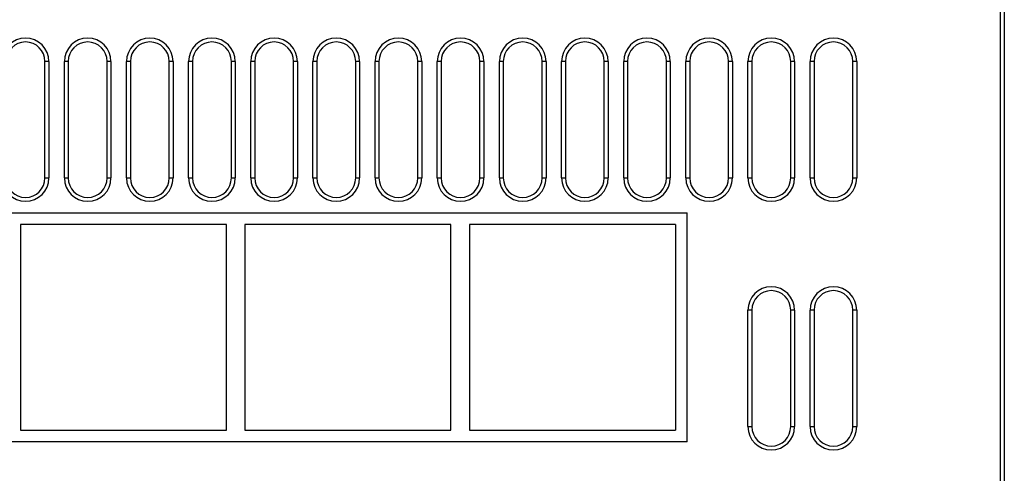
# Model space of a CAD drawing. Header units: millimetres. Extents: x 1 to 1591, y -395 to 1220.
# Tile 59 of 81: x 632 to 759, y 1070 to 1128. Entities that reach past the tile are written whole.
import ezdxf

# ---------------------------------------------------------------- set-up
doc = ezdxf.new("R2010")
doc.units = ezdxf.units.MM
doc.header["$LTSCALE"] = 65.395
doc.layers.add('VFC5610_90KW_BOTTOM_5_AM_0', color=7, linetype='CONTINUOUS')

msp = doc.modelspace()

# ---------------------------------------------------------------- linework, layer by layer
at = {"layer": 'VFC5610_90KW_BOTTOM_5_AM_0', "color": 7}
for p, q in [((758.21, 1016.03), (758.21, 1182.03)), ((758.71, 1016.03), (758.71, 1181.53)), ((635.21, 1108.03), (635.21, 1123.03)), ((635.71, 1123.03), (635.21, 1123.03)), ((635.71, 1123.03), (635.71, 1108.03)), ((637.71, 1108.03), (637.71, 1123.03)), ((638.21, 1123.03), (637.71, 1123.03)), ((638.21, 1123.03), (638.21, 1108.03)), ((643.21, 1108.03), (643.21, 1123.03)), ((643.71, 1123.03), (643.21, 1123.03)), ((643.71, 1123.03), (643.71, 1108.03)), ((645.71, 1108.03), (645.71, 1123.03)), ((646.21, 1123.03), (645.71, 1123.03)), ((646.21, 1123.03), (646.21, 1108.03)), ((651.21, 1108.03), (651.21, 1123.03)), ((651.71, 1123.03), (651.21, 1123.03)), ((651.71, 1123.03), (651.71, 1108.03)), ((653.71, 1108.03), (653.71, 1123.03)), ((654.21, 1123.03), (653.71, 1123.03)), ((654.21, 1123.03), (654.21, 1108.03)), ((659.21, 1108.03), (659.21, 1123.03)), ((659.71, 1123.03), (659.21, 1123.03)), ((659.71, 1123.03), (659.71, 1108.03)), ((661.71, 1108.03), (661.71, 1123.03)), ((662.21, 1123.03), (661.71, 1123.03)), ((662.21, 1123.03), (662.21, 1108.03)), ((667.21, 1108.03), (667.21, 1123.03)), ((667.71, 1123.03), (667.21, 1123.03)), ((667.71, 1123.03), (667.71, 1108.03)), ((669.71, 1108.03), (669.71, 1123.03)), ((670.21, 1123.03), (669.71, 1123.03)), ((670.21, 1123.03), (670.21, 1108.03)), ((675.21, 1108.03), (675.21, 1123.03)), ((675.71, 1123.03), (675.21, 1123.03)), ((675.71, 1123.03), (675.71, 1108.03)), ((678.21, 1123.03), (677.71, 1123.03)), ((677.71, 1108.03), (677.71, 1123.03)), ((678.21, 1123.03), (678.21, 1108.03)), ((683.71, 1123.03), (683.21, 1123.03)), ((683.21, 1108.03), (683.21, 1123.03)), ((683.71, 1123.03), (683.71, 1108.03)), ((686.21, 1123.03), (685.71, 1123.03)), ((685.71, 1108.03), (685.71, 1123.03)), ((686.21, 1123.03), (686.21, 1108.03)), ((691.71, 1123.03), (691.21, 1123.03)), ((691.21, 1108.03), (691.21, 1123.03)), ((691.71, 1123.03), (691.71, 1108.03)), ((694.21, 1123.03), (693.71, 1123.03)), ((693.71, 1108.03), (693.71, 1123.03)), ((694.21, 1123.03), (694.21, 1108.03)), ((699.71, 1123.03), (699.21, 1123.03)), ((699.21, 1108.03), (699.21, 1123.03)), ((699.71, 1123.03), (699.71, 1108.03)), ((702.21, 1123.03), (701.71, 1123.03)), ((701.71, 1108.03), (701.71, 1123.03)), ((702.21, 1123.03), (702.21, 1108.03)), ((707.71, 1123.03), (707.21, 1123.03)), ((707.21, 1108.03), (707.21, 1123.03)), ((707.71, 1123.03), (707.71, 1108.03)), ((710.21, 1123.03), (709.71, 1123.03)), ((709.71, 1108.03), (709.71, 1123.03)), ((710.21, 1123.03), (710.21, 1108.03)), ((715.71, 1123.03), (715.21, 1123.03)), ((715.21, 1108.03), (715.21, 1123.03)), ((715.71, 1123.03), (715.71, 1108.03)), ((718.21, 1123.03), (717.71, 1123.03)), ((717.71, 1108.03), (717.71, 1123.03)), ((718.21, 1123.03), (718.21, 1108.03)), ((723.71, 1123.03), (723.21, 1123.03)), ((723.21, 1108.03), (723.21, 1123.03)), ((723.71, 1123.03), (723.71, 1108.03)), ((726.21, 1123.03), (725.71, 1123.03)), ((725.71, 1108.03), (725.71, 1123.03)), ((726.21, 1123.03), (726.21, 1108.03)), ((731.71, 1123.03), (731.21, 1123.03)), ((731.21, 1108.03), (731.21, 1123.03)), ((731.71, 1123.03), (731.71, 1108.03)), ((734.21, 1123.03), (733.71, 1123.03)), ((733.71, 1108.03), (733.71, 1123.03)), ((734.21, 1123.03), (734.21, 1108.03)), ((739.71, 1123.03), (739.21, 1123.03)), ((739.21, 1108.03), (739.21, 1123.03)), ((739.71, 1123.03), (739.71, 1108.03)), ((635.21, 1108.03), (635.71, 1108.03)), ((637.71, 1108.03), (638.21, 1108.03)), ((643.21, 1108.03), (643.71, 1108.03)), ((645.71, 1108.03), (646.21, 1108.03)), ((651.21, 1108.03), (651.71, 1108.03)), ((653.71, 1108.03), (654.21, 1108.03)), ((659.21, 1108.03), (659.71, 1108.03)), ((661.71, 1108.03), (662.21, 1108.03)), ((667.21, 1108.03), (667.71, 1108.03)), ((669.71, 1108.03), (670.21, 1108.03)), ((675.21, 1108.03), (675.71, 1108.03)), ((677.71, 1108.03), (678.21, 1108.03)), ((683.21, 1108.03), (683.71, 1108.03)), ((685.71, 1108.03), (686.21, 1108.03)), ((691.21, 1108.03), (691.71, 1108.03)), ((693.71, 1108.03), (694.21, 1108.03)), ((699.21, 1108.03), (699.71, 1108.03)), ((701.71, 1108.03), (702.21, 1108.03)), ((707.21, 1108.03), (707.71, 1108.03)), ((709.71, 1108.03), (710.21, 1108.03)), ((715.21, 1108.03), (715.71, 1108.03)), ((717.71, 1108.03), (718.21, 1108.03)), ((723.21, 1108.03), (723.71, 1108.03)), ((725.71, 1108.03), (726.21, 1108.03)), ((731.21, 1108.03), (731.71, 1108.03)), ((733.71, 1108.03), (734.21, 1108.03)), ((739.21, 1108.03), (739.71, 1108.03)), ((569.66, 1103.56), (717.86, 1103.56)), ((717.86, 1074.06), (717.86, 1103.56)), ((632.06, 1102.06), (632.06, 1075.56)), ((658.56, 1102.06), (632.06, 1102.06)), ((658.56, 1075.56), (658.56, 1102.06)), ((660.96, 1102.06), (660.96, 1075.56)), ((687.46, 1102.06), (660.96, 1102.06)), ((687.46, 1075.56), (687.46, 1102.06)), ((716.36, 1102.06), (689.86, 1102.06)), ((689.86, 1102.06), (689.86, 1075.56)), ((716.36, 1102.06), (716.36, 1075.56)), ((726.21, 1091.03), (725.71, 1091.03)), ((725.71, 1076.03), (725.71, 1091.03)), ((726.21, 1091.03), (726.21, 1076.03)), ((731.71, 1091.03), (731.21, 1091.03)), ((731.21, 1076.03), (731.21, 1091.03)), ((731.71, 1091.03), (731.71, 1076.03)), ((734.21, 1091.03), (733.71, 1091.03)), ((733.71, 1076.03), (733.71, 1091.03)), ((734.21, 1091.03), (734.21, 1076.03)), ((739.71, 1091.03), (739.21, 1091.03)), ((739.21, 1076.03), (739.21, 1091.03)), ((739.71, 1091.03), (739.71, 1076.03)), ((632.06, 1075.56), (658.56, 1075.56)), ((660.96, 1075.56), (687.46, 1075.56)), ((689.86, 1075.56), (716.36, 1075.56)), ((725.71, 1076.03), (726.21, 1076.03)), ((731.21, 1076.03), (731.71, 1076.03)), ((733.71, 1076.03), (734.21, 1076.03)), ((739.21, 1076.03), (739.71, 1076.03)), ((717.86, 1074.06), (569.66, 1074.06))]:
    msp.add_line(p, q, dxfattribs=at)
for centre, radius, start, end in [((632.71, 1123.03), 3, 0, 180), ((632.71, 1123.03), 2.5, 0, 180), ((640.71, 1123.03), 3, 0, 180), ((640.71, 1123.03), 2.5, 0, 180), ((648.71, 1123.03), 3, 0, 180), ((648.71, 1123.03), 2.5, 0, 180), ((656.71, 1123.03), 3, 0, 180), ((656.71, 1123.03), 2.5, 0, 180), ((664.71, 1123.03), 3, 0, 180), ((664.71, 1123.03), 2.5, 0, 180), ((672.71, 1123.03), 3, 0, 180), ((672.71, 1123.03), 2.5, 0, 180), ((680.71, 1123.03), 3, 0, 180), ((680.71, 1123.03), 2.5, 0, 180), ((688.71, 1123.03), 3, 0, 180), ((688.71, 1123.03), 2.5, 0, 180), ((696.71, 1123.03), 3, 0, 180), ((696.71, 1123.03), 2.5, 0, 180), ((704.71, 1123.03), 3, 0, 180), ((704.71, 1123.03), 2.5, 0, 180), ((712.71, 1123.03), 3, 0, 180), ((712.71, 1123.03), 2.5, 0, 180), ((720.71, 1123.03), 3, 0, 180), ((720.71, 1123.03), 2.5, 0, 180), ((728.71, 1123.03), 3, 0, 180), ((728.71, 1123.03), 2.5, 0, 180), ((736.71, 1123.03), 3, 0, 180), ((736.71, 1123.03), 2.5, 0, 180), ((632.71, 1108.03), 3, 180, 360), ((632.71, 1108.03), 2.5, 180, 360), ((640.71, 1108.03), 3, 180, 360), ((640.71, 1108.03), 2.5, 180, 360), ((648.71, 1108.03), 3, 180, 360), ((648.71, 1108.03), 2.5, 180, 360), ((656.71, 1108.03), 3, 180, 360), ((656.71, 1108.03), 2.5, 180, 360), ((664.71, 1108.03), 3, 180, 360), ((664.71, 1108.03), 2.5, 180, 360), ((672.71, 1108.03), 3, 180, 360), ((672.71, 1108.03), 2.5, 180, 360), ((680.71, 1108.03), 3, 180, 360), ((680.71, 1108.03), 2.5, 180, 360), ((688.71, 1108.03), 3, 180, 360), ((688.71, 1108.03), 2.5, 180, 360), ((696.71, 1108.03), 3, 180, 360), ((696.71, 1108.03), 2.5, 180, 360), ((704.71, 1108.03), 3, 180, 360), ((704.71, 1108.03), 2.5, 180, 360), ((712.71, 1108.03), 3, 180, 360), ((712.71, 1108.03), 2.5, 180, 360), ((720.71, 1108.03), 3, 180, 360), ((720.71, 1108.03), 2.5, 180, 360), ((728.71, 1108.03), 3, 180, 360), ((728.71, 1108.03), 2.5, 180, 360), ((736.71, 1108.03), 3, 180, 360), ((736.71, 1108.03), 2.5, 180, 360), ((728.71, 1091.03), 3, 0, 180), ((736.71, 1091.03), 3, 0, 180), ((728.71, 1091.03), 2.5, 0, 180), ((736.71, 1091.03), 2.5, 0, 180), ((728.71, 1076.03), 3, 180, 360), ((728.71, 1076.03), 2.5, 180, 360), ((736.71, 1076.03), 3, 180, 360), ((736.71, 1076.03), 2.5, 180, 360)]:
    msp.add_arc(centre, radius, start, end, dxfattribs=at)

doc.saveas('drawing.dxf')
